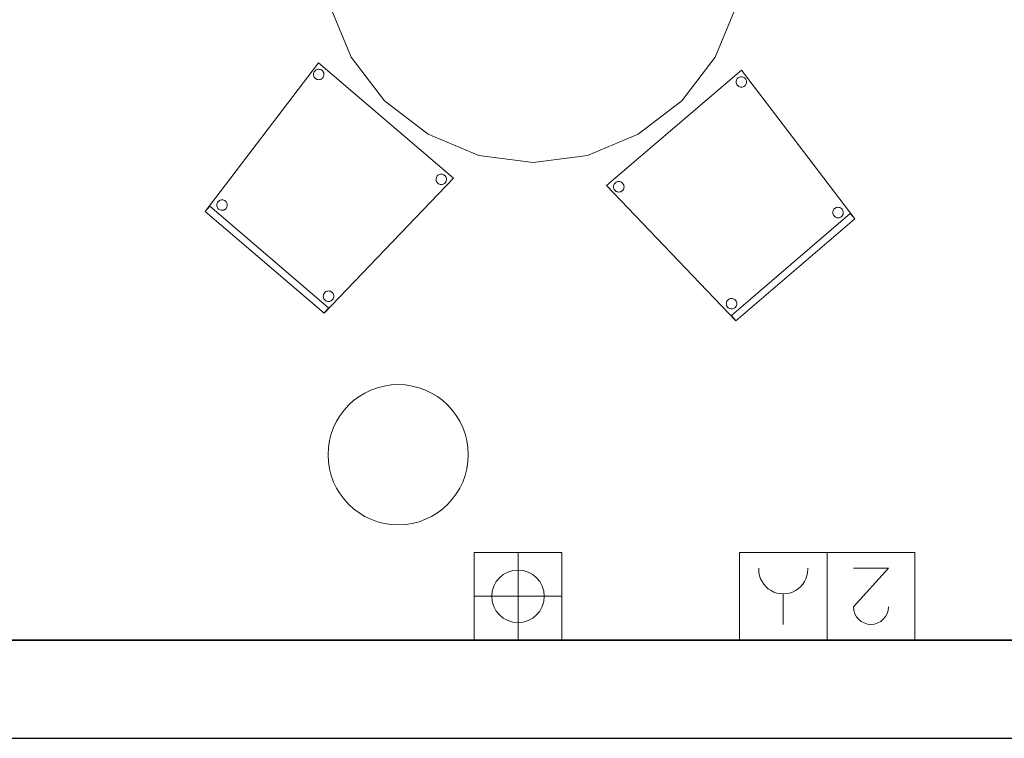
# Model space of a CAD drawing. Header units: metres. Extents: x 397.7 to 427.5, y 12.7 to 28.4.
# Tile 114 of 130: x 415.1 to 417.9, y 12.8 to 14.9. Entities that reach past the tile are written whole.
import ezdxf

# ---------------------------------------------------------------- set-up
doc = ezdxf.new("R2010")
doc.units = ezdxf.units.M
doc.layers.add('01_SUELOS', color=7, linetype='Continuous', lineweight=25, true_color=0x007f00)
for name, color, linetype, lineweight in [('02_MOBILIARIO', 7, 'Continuous', 18), ('A-COLS-____-MCUT', 7, 'Continuous', 18), ('A-COLS-____-OTLN', 7, 'Continuous', 18), ('A-DETL-____-MBND', 7, 'Continuous', 18), ('A-DETL-GENF-OTLN', 7, 'Continuous', 18), ('A-WALL-____-MCUT', 7, 'Continuous', 25), ('A-WALL-____-OTLN', 7, 'Continuous', 25)]:
    doc.layers.add(name, color=color, linetype=linetype, lineweight=lineweight)

# ---------------------------------------------------------------- blocks, each defined once
blk = doc.blocks.new('Family - Mur P2-152758-05_ELEC_P2')
at = {"layer": 'A-WALL-____-MCUT', "color": 253, "true_color": 0xaaaaaa}
for p, q in [((25.4738, 0.28), (0.0555, 0.28)), ((0, 0), (25.4158, 0))]:
    blk.add_line(p, q, dxfattribs=at)
at = {"layer": 'A-WALL-____-OTLN', "color": 253, "true_color": 0xaaaaaa}
for p, q in [((25.4738, 0.28), (0.0555, 0.28)), ((0, 0), (25.4158, 0))]:
    blk.add_line(p, q, dxfattribs=at)
at = {"layer": 'A-WALL-____-OTLN', "color": 253, "lineweight": 18, "true_color": 0xaaaaaa}
blk.add_line((0, 0), (25.4158, 0), dxfattribs=at)
blk = doc.blocks.new('Family - Cadira confident_P2-152776-05_ELEC_P2')
at = {"layer": 'A-DETL-____-MBND', "color": 253, "true_color": 0xaaaaaa}
for p, q in [((0, 0.3852), (0.3849, 0.7145)), ((0.3849, 0.7145), (0, 0.3852)), ((0.3849, 0.7145), (0.7083, 0.2903)), ((0.7083, 0.2903), (0.3849, 0.7145)), ((0.3693, 0.6808), (0.3695, 0.6834)), ((0.3695, 0.6834), (0.3693, 0.6808)), ((0.3696, 0.6782), (0.3693, 0.6808)), ((0.3693, 0.6808), (0.3696, 0.6782)), ((0.3695, 0.6834), (0.3702, 0.6859)), ((0.3702, 0.6859), (0.3695, 0.6834)), ((0.3703, 0.6757), (0.3696, 0.6782)), ((0.3696, 0.6782), (0.3703, 0.6757)), ((0.3702, 0.6859), (0.3713, 0.6883)), ((0.3713, 0.6883), (0.3702, 0.6859)), ((0.3714, 0.6733), (0.3703, 0.6757)), ((0.3703, 0.6757), (0.3714, 0.6733)), ((0.3713, 0.6883), (0.3727, 0.6904)), ((0.3727, 0.6904), (0.3713, 0.6883)), ((0.3727, 0.6904), (0.3746, 0.6923)), ((0.3746, 0.6923), (0.3727, 0.6904)), ((0.3746, 0.6923), (0.3767, 0.6938)), ((0.3767, 0.6938), (0.3746, 0.6923)), ((0.3767, 0.6938), (0.379, 0.6949)), ((0.379, 0.6949), (0.3767, 0.6938)), ((0.379, 0.6949), (0.3815, 0.6956)), ((0.3815, 0.6956), (0.379, 0.6949)), ((0.3815, 0.6956), (0.3841, 0.6959)), ((0.3841, 0.6959), (0.3815, 0.6956)), ((0.3841, 0.6959), (0.3867, 0.6957)), ((0.3867, 0.6957), (0.3841, 0.6959)), ((0.3867, 0.6957), (0.3892, 0.695)), ((0.3892, 0.695), (0.3867, 0.6957)), ((0.3892, 0.695), (0.3916, 0.6939)), ((0.3916, 0.6939), (0.3892, 0.695)), ((0.3916, 0.6939), (0.3938, 0.6925)), ((0.3938, 0.6925), (0.3916, 0.6939)), ((0.3938, 0.6925), (0.3956, 0.6906)), ((0.3956, 0.6906), (0.3938, 0.6925)), ((0.3956, 0.6906), (0.3971, 0.6885)), ((0.3971, 0.6885), (0.3956, 0.6906)), ((0.3971, 0.6885), (0.3983, 0.6862)), ((0.3983, 0.6862), (0.3971, 0.6885)), ((0.3984, 0.6759), (0.3973, 0.6736)), ((0.3973, 0.6736), (0.3984, 0.6759)), ((0.3983, 0.6862), (0.399, 0.6837)), ((0.399, 0.6837), (0.3983, 0.6862)), ((0.399, 0.6785), (0.3984, 0.6759)), ((0.3984, 0.6759), (0.399, 0.6785)), ((0.399, 0.6837), (0.3992, 0.6811)), ((0.3992, 0.6811), (0.399, 0.6837)), ((0.3992, 0.6811), (0.399, 0.6785)), ((0.399, 0.6785), (0.3992, 0.6811)), ((0.3729, 0.6712), (0.3714, 0.6733)), ((0.3714, 0.6733), (0.3729, 0.6712)), ((0.3748, 0.6694), (0.3729, 0.6712)), ((0.3729, 0.6712), (0.3748, 0.6694)), ((0.3769, 0.6679), (0.3748, 0.6694)), ((0.3748, 0.6694), (0.3769, 0.6679)), ((0.3793, 0.6668), (0.3769, 0.6679)), ((0.3769, 0.6679), (0.3793, 0.6668)), ((0.3818, 0.6662), (0.3793, 0.6668)), ((0.3793, 0.6668), (0.3818, 0.6662)), ((0.3844, 0.666), (0.3818, 0.6662)), ((0.3818, 0.6662), (0.3844, 0.666)), ((0.387, 0.6662), (0.3844, 0.666)), ((0.3844, 0.666), (0.387, 0.6662)), ((0.3895, 0.6669), (0.387, 0.6662)), ((0.387, 0.6662), (0.3895, 0.6669)), ((0.3919, 0.6681), (0.3895, 0.6669)), ((0.3895, 0.6669), (0.3919, 0.6681)), ((0.394, 0.6696), (0.3919, 0.6681)), ((0.3919, 0.6681), (0.394, 0.6696)), ((0.3958, 0.6714), (0.394, 0.6696)), ((0.394, 0.6696), (0.3958, 0.6714)), ((0.3973, 0.6736), (0.3958, 0.6714)), ((0.3958, 0.6714), (0.3973, 0.6736)), ((0.025, 0.3932), (0.0271, 0.3948)), ((0.0271, 0.3948), (0.025, 0.3932)), ((0.0271, 0.3948), (0.0295, 0.3959)), ((0.0295, 0.3959), (0.0271, 0.3948)), ((0.0295, 0.3959), (0.032, 0.3966)), ((0.032, 0.3966), (0.0295, 0.3959)), ((0.032, 0.3966), (0.0346, 0.3968)), ((0.0346, 0.3968), (0.032, 0.3966)), ((0.0346, 0.3968), (0.0372, 0.3966)), ((0.0372, 0.3966), (0.0346, 0.3968)), ((0.0372, 0.3966), (0.0397, 0.396)), ((0.0397, 0.396), (0.0372, 0.3966)), ((0.0397, 0.396), (0.0421, 0.3949)), ((0.0421, 0.3949), (0.0397, 0.396)), ((0.0421, 0.3949), (0.0442, 0.3934)), ((0.0442, 0.3934), (0.0421, 0.3949)), ((0.0442, 0.3934), (0.0461, 0.3916)), ((0.0461, 0.3916), (0.0442, 0.3934)), ((0.369, 0), (0, 0.3852)), ((0, 0.3852), (0.369, 0)), ((0.0198, 0.3818), (0.02, 0.3843)), ((0.02, 0.3843), (0.0198, 0.3818)), ((0.02, 0.3792), (0.0198, 0.3818)), ((0.0198, 0.3818), (0.02, 0.3792)), ((0.02, 0.3843), (0.0206, 0.3869)), ((0.0206, 0.3869), (0.02, 0.3843)), ((0.0207, 0.3766), (0.02, 0.3792)), ((0.02, 0.3792), (0.0207, 0.3766)), ((0.0206, 0.3869), (0.0217, 0.3892)), ((0.0217, 0.3892), (0.0206, 0.3869)), ((0.0219, 0.3743), (0.0207, 0.3766)), ((0.0207, 0.3766), (0.0219, 0.3743)), ((0.0217, 0.3892), (0.0232, 0.3914)), ((0.0232, 0.3914), (0.0217, 0.3892)), ((0.0234, 0.3722), (0.0219, 0.3743)), ((0.0219, 0.3743), (0.0234, 0.3722)), ((0.0232, 0.3914), (0.025, 0.3932)), ((0.025, 0.3932), (0.0232, 0.3914)), ((0.0252, 0.3704), (0.0234, 0.3722)), ((0.0234, 0.3722), (0.0252, 0.3704)), ((0.0274, 0.3689), (0.0252, 0.3704)), ((0.0252, 0.3704), (0.0274, 0.3689)), ((0.0297, 0.3678), (0.0274, 0.3689)), ((0.0274, 0.3689), (0.0297, 0.3678)), ((0.0323, 0.3672), (0.0297, 0.3678)), ((0.0297, 0.3678), (0.0323, 0.3672)), ((0.0349, 0.367), (0.0323, 0.3672)), ((0.0323, 0.3672), (0.0349, 0.367)), ((0.0375, 0.3672), (0.0349, 0.367)), ((0.0349, 0.367), (0.0375, 0.3672)), ((0.04, 0.3679), (0.0375, 0.3672)), ((0.0375, 0.3672), (0.04, 0.3679)), ((0.0423, 0.369), (0.04, 0.3679)), ((0.04, 0.3679), (0.0423, 0.369)), ((0.0444, 0.3705), (0.0423, 0.369)), ((0.0423, 0.369), (0.0444, 0.3705)), ((0.0463, 0.3724), (0.0444, 0.3705)), ((0.0444, 0.3705), (0.0463, 0.3724)), ((0.0461, 0.3916), (0.0476, 0.3895)), ((0.0476, 0.3895), (0.0461, 0.3916)), ((0.0477, 0.3745), (0.0463, 0.3724)), ((0.0463, 0.3724), (0.0477, 0.3745)), ((0.0476, 0.3895), (0.0487, 0.3871)), ((0.0487, 0.3871), (0.0476, 0.3895)), ((0.0488, 0.3769), (0.0477, 0.3745)), ((0.0477, 0.3745), (0.0488, 0.3769)), ((0.0487, 0.3871), (0.0494, 0.3846)), ((0.0494, 0.3846), (0.0487, 0.3871)), ((0.0495, 0.3794), (0.0488, 0.3769)), ((0.0488, 0.3769), (0.0495, 0.3794)), ((0.0494, 0.3846), (0.0497, 0.382)), ((0.0497, 0.382), (0.0494, 0.3846)), ((0.0497, 0.382), (0.0495, 0.3794)), ((0.0495, 0.3794), (0.0497, 0.382)), ((0.6453, 0.3084), (0.6455, 0.311)), ((0.6455, 0.311), (0.6453, 0.3084)), ((0.6455, 0.311), (0.6462, 0.3135)), ((0.6462, 0.3135), (0.6455, 0.311)), ((0.6462, 0.3135), (0.6473, 0.3159)), ((0.6473, 0.3159), (0.6462, 0.3135)), ((0.6473, 0.3159), (0.6487, 0.318)), ((0.6487, 0.318), (0.6473, 0.3159)), ((0.6487, 0.318), (0.6506, 0.3199)), ((0.6506, 0.3199), (0.6487, 0.318)), ((0.6506, 0.3199), (0.6527, 0.3214)), ((0.6527, 0.3214), (0.6506, 0.3199)), ((0.6527, 0.3214), (0.655, 0.3225)), ((0.655, 0.3225), (0.6527, 0.3214)), ((0.655, 0.3225), (0.6575, 0.3232)), ((0.6575, 0.3232), (0.655, 0.3225)), ((0.6575, 0.3232), (0.6601, 0.3234)), ((0.6601, 0.3234), (0.6575, 0.3232)), ((0.6601, 0.3234), (0.6627, 0.3232)), ((0.6627, 0.3232), (0.6601, 0.3234)), ((0.6627, 0.3232), (0.6652, 0.3226)), ((0.6652, 0.3226), (0.6627, 0.3232)), ((0.6652, 0.3226), (0.6676, 0.3215)), ((0.6676, 0.3215), (0.6652, 0.3226)), ((0.6676, 0.3215), (0.6698, 0.32)), ((0.6698, 0.32), (0.6676, 0.3215)), ((0.6698, 0.32), (0.6716, 0.3182)), ((0.6716, 0.3182), (0.6698, 0.32)), ((0.6716, 0.3182), (0.6731, 0.3161)), ((0.6731, 0.3161), (0.6716, 0.3182)), ((0.6731, 0.3161), (0.6743, 0.3138)), ((0.6743, 0.3138), (0.6731, 0.3161)), ((0.6743, 0.3138), (0.675, 0.3112)), ((0.675, 0.3112), (0.6743, 0.3138)), ((0.675, 0.3112), (0.6752, 0.3087)), ((0.6752, 0.3087), (0.675, 0.3112)), ((0.356, 0.0152), (0.6953, 0.3055)), ((0.6953, 0.3055), (0.356, 0.0152)), ((0.7083, 0.2903), (0.369, 0)), ((0.369, 0), (0.7083, 0.2903)), ((0.7083, 0.2903), (0.369, 0)), ((0.369, 0), (0.7083, 0.2903)), ((0.6456, 0.3058), (0.6453, 0.3084)), ((0.6453, 0.3084), (0.6456, 0.3058)), ((0.6463, 0.3033), (0.6456, 0.3058)), ((0.6456, 0.3058), (0.6463, 0.3033)), ((0.6474, 0.3009), (0.6463, 0.3033)), ((0.6463, 0.3033), (0.6474, 0.3009)), ((0.6489, 0.2988), (0.6474, 0.3009)), ((0.6474, 0.3009), (0.6489, 0.2988)), ((0.6508, 0.297), (0.6489, 0.2988)), ((0.6489, 0.2988), (0.6508, 0.297)), ((0.6529, 0.2955), (0.6508, 0.297)), ((0.6508, 0.297), (0.6529, 0.2955)), ((0.6553, 0.2944), (0.6529, 0.2955)), ((0.6529, 0.2955), (0.6553, 0.2944)), ((0.6578, 0.2938), (0.6553, 0.2944)), ((0.6553, 0.2944), (0.6578, 0.2938)), ((0.6604, 0.2936), (0.6578, 0.2938)), ((0.6578, 0.2938), (0.6604, 0.2936)), ((0.663, 0.2938), (0.6604, 0.2936)), ((0.6604, 0.2936), (0.663, 0.2938)), ((0.6655, 0.2945), (0.663, 0.2938)), ((0.663, 0.2938), (0.6655, 0.2945)), ((0.6679, 0.2956), (0.6655, 0.2945)), ((0.6655, 0.2945), (0.6679, 0.2956)), ((0.67, 0.2972), (0.6679, 0.2956)), ((0.6679, 0.2956), (0.67, 0.2972)), ((0.6718, 0.299), (0.67, 0.2972)), ((0.67, 0.2972), (0.6718, 0.299)), ((0.6733, 0.3012), (0.6718, 0.299)), ((0.6718, 0.299), (0.6733, 0.3012)), ((0.6744, 0.3035), (0.6733, 0.3012)), ((0.6733, 0.3012), (0.6744, 0.3035)), ((0.675, 0.3061), (0.6744, 0.3035)), ((0.6744, 0.3035), (0.675, 0.3061)), ((0.6752, 0.3087), (0.675, 0.3061)), ((0.675, 0.3061), (0.6752, 0.3087)), ((0.6953, 0.3055), (0.7083, 0.2903)), ((0.7083, 0.2903), (0.6953, 0.3055)), ((0.3433, 0.0558), (0.3448, 0.058)), ((0.3448, 0.058), (0.3433, 0.0558)), ((0.3448, 0.058), (0.3466, 0.0598)), ((0.3466, 0.0598), (0.3448, 0.058)), ((0.3466, 0.0598), (0.3487, 0.0614)), ((0.3487, 0.0614), (0.3466, 0.0598)), ((0.3487, 0.0614), (0.3511, 0.0625)), ((0.3511, 0.0625), (0.3487, 0.0614)), ((0.3511, 0.0625), (0.3536, 0.0632)), ((0.3536, 0.0632), (0.3511, 0.0625)), ((0.3536, 0.0632), (0.3562, 0.0634)), ((0.3562, 0.0634), (0.3536, 0.0632)), ((0.3562, 0.0634), (0.3588, 0.0632)), ((0.3588, 0.0632), (0.3562, 0.0634)), ((0.3588, 0.0632), (0.3613, 0.0626)), ((0.3613, 0.0626), (0.3588, 0.0632)), ((0.3613, 0.0626), (0.3637, 0.0615)), ((0.3637, 0.0615), (0.3613, 0.0626)), ((0.3637, 0.0615), (0.3658, 0.06)), ((0.3658, 0.06), (0.3637, 0.0615)), ((0.3658, 0.06), (0.3677, 0.0582)), ((0.3677, 0.0582), (0.3658, 0.06)), ((0.3677, 0.0582), (0.3692, 0.0561)), ((0.3692, 0.0561), (0.3677, 0.0582)), ((0.3414, 0.0483), (0.3416, 0.0509)), ((0.3416, 0.0509), (0.3414, 0.0483)), ((0.3416, 0.0458), (0.3414, 0.0483)), ((0.3414, 0.0483), (0.3416, 0.0458)), ((0.3416, 0.0509), (0.3422, 0.0535)), ((0.3422, 0.0535), (0.3416, 0.0509)), ((0.3423, 0.0432), (0.3416, 0.0458)), ((0.3416, 0.0458), (0.3423, 0.0432)), ((0.3422, 0.0535), (0.3433, 0.0558)), ((0.3433, 0.0558), (0.3422, 0.0535)), ((0.3435, 0.0409), (0.3423, 0.0432)), ((0.3423, 0.0432), (0.3435, 0.0409)), ((0.345, 0.0388), (0.3435, 0.0409)), ((0.3435, 0.0409), (0.345, 0.0388)), ((0.3468, 0.037), (0.345, 0.0388)), ((0.345, 0.0388), (0.3468, 0.037)), ((0.349, 0.0355), (0.3468, 0.037)), ((0.3468, 0.037), (0.349, 0.0355)), ((0.3513, 0.0344), (0.349, 0.0355)), ((0.349, 0.0355), (0.3513, 0.0344)), ((0.3539, 0.0338), (0.3513, 0.0344)), ((0.3513, 0.0344), (0.3539, 0.0338)), ((0.3565, 0.0335), (0.3539, 0.0338)), ((0.3539, 0.0338), (0.3565, 0.0335)), ((0.3591, 0.0338), (0.3565, 0.0335)), ((0.3565, 0.0335), (0.3591, 0.0338)), ((0.3616, 0.0345), (0.3591, 0.0338)), ((0.3591, 0.0338), (0.3616, 0.0345)), ((0.3639, 0.0356), (0.3616, 0.0345)), ((0.3616, 0.0345), (0.3639, 0.0356)), ((0.366, 0.0371), (0.3639, 0.0356)), ((0.3639, 0.0356), (0.366, 0.0371)), ((0.3679, 0.039), (0.366, 0.0371)), ((0.366, 0.0371), (0.3679, 0.039)), ((0.3693, 0.0411), (0.3679, 0.039)), ((0.3679, 0.039), (0.3693, 0.0411)), ((0.3692, 0.0561), (0.3703, 0.0537)), ((0.3703, 0.0537), (0.3692, 0.0561)), ((0.3704, 0.0435), (0.3693, 0.0411)), ((0.3693, 0.0411), (0.3704, 0.0435)), ((0.3703, 0.0537), (0.371, 0.0512)), ((0.371, 0.0512), (0.3703, 0.0537)), ((0.3711, 0.046), (0.3704, 0.0435)), ((0.3704, 0.0435), (0.3711, 0.046)), ((0.371, 0.0512), (0.3713, 0.0486)), ((0.3713, 0.0486), (0.371, 0.0512)), ((0.3713, 0.0486), (0.3711, 0.046)), ((0.3711, 0.046), (0.3713, 0.0486)), ((0.369, 0), (0.356, 0.0152)), ((0.356, 0.0152), (0.369, 0))]:
    blk.add_line(p, q, dxfattribs=at)
blk = doc.blocks.new('Family - LONDR55-XX_ZZ-ARQ-CAA-M3D-Londres55-152793-05_ELEC_P2')
at = {"layer": '01_SUELOS', "color": 9, "true_color": 0xaad4aa}
for p, q in [((0, 0), (25.4191, 0)), ((25.4191, 0), (0, 0))]:
    blk.add_line(p, q, dxfattribs=at)
blk = doc.blocks.new('Family - Cadira confident_P2-153079-05_ELEC_P2')
at = {"layer": 'A-DETL-____-MBND', "color": 253, "true_color": 0xaaaaaa}
for p, q in [((0, 0.2903), (0.3234, 0.7145)), ((0.3234, 0.7145), (0, 0.2903)), ((0.3234, 0.7145), (0.7083, 0.3852)), ((0.7083, 0.3852), (0.3234, 0.7145)), ((0.3091, 0.6811), (0.3094, 0.6837)), ((0.3094, 0.6837), (0.3091, 0.6811)), ((0.3093, 0.6785), (0.3091, 0.6811)), ((0.3091, 0.6811), (0.3093, 0.6785)), ((0.31, 0.6759), (0.3093, 0.6785)), ((0.3093, 0.6785), (0.31, 0.6759)), ((0.3094, 0.6837), (0.3101, 0.6862)), ((0.3101, 0.6862), (0.3094, 0.6837)), ((0.311, 0.6736), (0.31, 0.6759)), ((0.31, 0.6759), (0.311, 0.6736)), ((0.3101, 0.6862), (0.3112, 0.6885)), ((0.3112, 0.6885), (0.3101, 0.6862)), ((0.3112, 0.6885), (0.3127, 0.6906)), ((0.3127, 0.6906), (0.3112, 0.6885)), ((0.3127, 0.6906), (0.3146, 0.6925)), ((0.3146, 0.6925), (0.3127, 0.6906)), ((0.3146, 0.6925), (0.3167, 0.6939)), ((0.3167, 0.6939), (0.3146, 0.6925)), ((0.3167, 0.6939), (0.3191, 0.695)), ((0.3191, 0.695), (0.3167, 0.6939)), ((0.3191, 0.695), (0.3216, 0.6957)), ((0.3216, 0.6957), (0.3191, 0.695)), ((0.3216, 0.6957), (0.3242, 0.6959)), ((0.3242, 0.6959), (0.3216, 0.6957)), ((0.3242, 0.6959), (0.3268, 0.6956)), ((0.3268, 0.6956), (0.3242, 0.6959)), ((0.3268, 0.6956), (0.3293, 0.6949)), ((0.3293, 0.6949), (0.3268, 0.6956)), ((0.3293, 0.6949), (0.3316, 0.6938)), ((0.3316, 0.6938), (0.3293, 0.6949)), ((0.3316, 0.6938), (0.3338, 0.6923)), ((0.3338, 0.6923), (0.3316, 0.6938)), ((0.3338, 0.6923), (0.3356, 0.6904)), ((0.3356, 0.6904), (0.3338, 0.6923)), ((0.3356, 0.6904), (0.3371, 0.6883)), ((0.3371, 0.6883), (0.3356, 0.6904)), ((0.338, 0.6757), (0.3369, 0.6733)), ((0.3369, 0.6733), (0.338, 0.6757)), ((0.3371, 0.6883), (0.3381, 0.6859)), ((0.3381, 0.6859), (0.3371, 0.6883)), ((0.3387, 0.6782), (0.338, 0.6757)), ((0.338, 0.6757), (0.3387, 0.6782)), ((0.3381, 0.6859), (0.3388, 0.6834)), ((0.3388, 0.6834), (0.3381, 0.6859)), ((0.339, 0.6808), (0.3387, 0.6782)), ((0.3387, 0.6782), (0.339, 0.6808)), ((0.3388, 0.6834), (0.339, 0.6808)), ((0.339, 0.6808), (0.3388, 0.6834)), ((0.3125, 0.6714), (0.311, 0.6736)), ((0.311, 0.6736), (0.3125, 0.6714)), ((0.3143, 0.6696), (0.3125, 0.6714)), ((0.3125, 0.6714), (0.3143, 0.6696)), ((0.3165, 0.6681), (0.3143, 0.6696)), ((0.3143, 0.6696), (0.3165, 0.6681)), ((0.3188, 0.6669), (0.3165, 0.6681)), ((0.3165, 0.6681), (0.3188, 0.6669)), ((0.3213, 0.6662), (0.3188, 0.6669)), ((0.3188, 0.6669), (0.3213, 0.6662)), ((0.3239, 0.666), (0.3213, 0.6662)), ((0.3213, 0.6662), (0.3239, 0.666)), ((0.3265, 0.6662), (0.3239, 0.666)), ((0.3239, 0.666), (0.3265, 0.6662)), ((0.329, 0.6668), (0.3265, 0.6662)), ((0.3265, 0.6662), (0.329, 0.6668)), ((0.3314, 0.6679), (0.329, 0.6668)), ((0.329, 0.6668), (0.3314, 0.6679)), ((0.3335, 0.6694), (0.3314, 0.6679)), ((0.3314, 0.6679), (0.3335, 0.6694)), ((0.3354, 0.6712), (0.3335, 0.6694)), ((0.3335, 0.6694), (0.3354, 0.6712)), ((0.3369, 0.6733), (0.3354, 0.6712)), ((0.3354, 0.6712), (0.3369, 0.6733)), ((0.6622, 0.3916), (0.6641, 0.3934)), ((0.6641, 0.3934), (0.6622, 0.3916)), ((0.6641, 0.3934), (0.6663, 0.3949)), ((0.6663, 0.3949), (0.6641, 0.3934)), ((0.6663, 0.3949), (0.6686, 0.396)), ((0.6686, 0.396), (0.6663, 0.3949)), ((0.6686, 0.396), (0.6711, 0.3966)), ((0.6711, 0.3966), (0.6686, 0.396)), ((0.6711, 0.3966), (0.6737, 0.3968)), ((0.6737, 0.3968), (0.6711, 0.3966)), ((0.6737, 0.3968), (0.6763, 0.3966)), ((0.6763, 0.3966), (0.6737, 0.3968)), ((0.6763, 0.3966), (0.6788, 0.3959)), ((0.6788, 0.3959), (0.6763, 0.3966)), ((0.6788, 0.3959), (0.6812, 0.3948)), ((0.6812, 0.3948), (0.6788, 0.3959)), ((0.6812, 0.3948), (0.6833, 0.3932)), ((0.6833, 0.3932), (0.6812, 0.3948)), ((0.7083, 0.3852), (0.3393, 0)), ((0.3393, 0), (0.7083, 0.3852)), ((0.6587, 0.382), (0.6589, 0.3846)), ((0.6589, 0.3846), (0.6587, 0.382)), ((0.6589, 0.3794), (0.6587, 0.382)), ((0.6587, 0.382), (0.6589, 0.3794)), ((0.6589, 0.3846), (0.6596, 0.3871)), ((0.6596, 0.3871), (0.6589, 0.3846)), ((0.6595, 0.3769), (0.6589, 0.3794)), ((0.6589, 0.3794), (0.6595, 0.3769)), ((0.6606, 0.3745), (0.6595, 0.3769)), ((0.6595, 0.3769), (0.6606, 0.3745)), ((0.6596, 0.3871), (0.6607, 0.3895)), ((0.6607, 0.3895), (0.6596, 0.3871)), ((0.6621, 0.3724), (0.6606, 0.3745)), ((0.6606, 0.3745), (0.6621, 0.3724)), ((0.6607, 0.3895), (0.6622, 0.3916)), ((0.6622, 0.3916), (0.6607, 0.3895)), ((0.6639, 0.3705), (0.6621, 0.3724)), ((0.6621, 0.3724), (0.6639, 0.3705)), ((0.666, 0.369), (0.6639, 0.3705)), ((0.6639, 0.3705), (0.666, 0.369)), ((0.6684, 0.3679), (0.666, 0.369)), ((0.666, 0.369), (0.6684, 0.3679)), ((0.6709, 0.3672), (0.6684, 0.3679)), ((0.6684, 0.3679), (0.6709, 0.3672)), ((0.6735, 0.367), (0.6709, 0.3672)), ((0.6709, 0.3672), (0.6735, 0.367)), ((0.6761, 0.3672), (0.6735, 0.367)), ((0.6735, 0.367), (0.6761, 0.3672)), ((0.6786, 0.3678), (0.6761, 0.3672)), ((0.6761, 0.3672), (0.6786, 0.3678)), ((0.6809, 0.3689), (0.6786, 0.3678)), ((0.6786, 0.3678), (0.6809, 0.3689)), ((0.6831, 0.3704), (0.6809, 0.3689)), ((0.6809, 0.3689), (0.6831, 0.3704)), ((0.685, 0.3722), (0.6831, 0.3704)), ((0.6831, 0.3704), (0.685, 0.3722)), ((0.6833, 0.3932), (0.6851, 0.3914)), ((0.6851, 0.3914), (0.6833, 0.3932)), ((0.6865, 0.3743), (0.685, 0.3722)), ((0.685, 0.3722), (0.6865, 0.3743)), ((0.6851, 0.3914), (0.6866, 0.3892)), ((0.6866, 0.3892), (0.6851, 0.3914)), ((0.6876, 0.3766), (0.6865, 0.3743)), ((0.6865, 0.3743), (0.6876, 0.3766)), ((0.6866, 0.3892), (0.6877, 0.3869)), ((0.6877, 0.3869), (0.6866, 0.3892)), ((0.6883, 0.3792), (0.6876, 0.3766)), ((0.6876, 0.3766), (0.6883, 0.3792)), ((0.6877, 0.3869), (0.6883, 0.3843)), ((0.6883, 0.3843), (0.6877, 0.3869)), ((0.6883, 0.3843), (0.6885, 0.3818)), ((0.6885, 0.3818), (0.6883, 0.3843)), ((0.6885, 0.3818), (0.6883, 0.3792)), ((0.6883, 0.3792), (0.6885, 0.3818)), ((0.0331, 0.3087), (0.0334, 0.3112)), ((0.0334, 0.3112), (0.0331, 0.3087)), ((0.0334, 0.3112), (0.0341, 0.3138)), ((0.0341, 0.3138), (0.0334, 0.3112)), ((0.0341, 0.3138), (0.0352, 0.3161)), ((0.0352, 0.3161), (0.0341, 0.3138)), ((0.0352, 0.3161), (0.0367, 0.3182)), ((0.0367, 0.3182), (0.0352, 0.3161)), ((0.0367, 0.3182), (0.0386, 0.32)), ((0.0386, 0.32), (0.0367, 0.3182)), ((0.0386, 0.32), (0.0407, 0.3215)), ((0.0407, 0.3215), (0.0386, 0.32)), ((0.0407, 0.3215), (0.0431, 0.3226)), ((0.0431, 0.3226), (0.0407, 0.3215)), ((0.0431, 0.3226), (0.0456, 0.3232)), ((0.0456, 0.3232), (0.0431, 0.3226)), ((0.0456, 0.3232), (0.0482, 0.3234)), ((0.0482, 0.3234), (0.0456, 0.3232)), ((0.0482, 0.3234), (0.0508, 0.3232)), ((0.0508, 0.3232), (0.0482, 0.3234)), ((0.0508, 0.3232), (0.0533, 0.3225)), ((0.0533, 0.3225), (0.0508, 0.3232)), ((0.0533, 0.3225), (0.0556, 0.3214)), ((0.0556, 0.3214), (0.0533, 0.3225)), ((0.0556, 0.3214), (0.0578, 0.3199)), ((0.0578, 0.3199), (0.0556, 0.3214)), ((0.0578, 0.3199), (0.0596, 0.318)), ((0.0596, 0.318), (0.0578, 0.3199)), ((0.0596, 0.318), (0.0611, 0.3159)), ((0.0611, 0.3159), (0.0596, 0.318)), ((0.0611, 0.3159), (0.0621, 0.3135)), ((0.0621, 0.3135), (0.0611, 0.3159)), ((0.0621, 0.3135), (0.0628, 0.311)), ((0.0628, 0.311), (0.0621, 0.3135)), ((0.0628, 0.311), (0.063, 0.3084)), ((0.063, 0.3084), (0.0628, 0.311)), ((0, 0.2903), (0.013, 0.3055)), ((0.013, 0.3055), (0, 0.2903)), ((0.3393, 0), (0, 0.2903)), ((0, 0.2903), (0.3393, 0)), ((0.3393, 0), (0, 0.2903)), ((0, 0.2903), (0.3393, 0)), ((0.013, 0.3055), (0.3523, 0.0152)), ((0.3523, 0.0152), (0.013, 0.3055)), ((0.0333, 0.3061), (0.0331, 0.3087)), ((0.0331, 0.3087), (0.0333, 0.3061)), ((0.034, 0.3035), (0.0333, 0.3061)), ((0.0333, 0.3061), (0.034, 0.3035)), ((0.035, 0.3012), (0.034, 0.3035)), ((0.034, 0.3035), (0.035, 0.3012)), ((0.0365, 0.299), (0.035, 0.3012)), ((0.035, 0.3012), (0.0365, 0.299)), ((0.0383, 0.2972), (0.0365, 0.299)), ((0.0365, 0.299), (0.0383, 0.2972)), ((0.0405, 0.2956), (0.0383, 0.2972)), ((0.0383, 0.2972), (0.0405, 0.2956)), ((0.0428, 0.2945), (0.0405, 0.2956)), ((0.0405, 0.2956), (0.0428, 0.2945)), ((0.0453, 0.2938), (0.0428, 0.2945)), ((0.0428, 0.2945), (0.0453, 0.2938)), ((0.0479, 0.2936), (0.0453, 0.2938)), ((0.0453, 0.2938), (0.0479, 0.2936)), ((0.0505, 0.2938), (0.0479, 0.2936)), ((0.0479, 0.2936), (0.0505, 0.2938)), ((0.053, 0.2944), (0.0505, 0.2938)), ((0.0505, 0.2938), (0.053, 0.2944)), ((0.0554, 0.2955), (0.053, 0.2944)), ((0.053, 0.2944), (0.0554, 0.2955)), ((0.0575, 0.297), (0.0554, 0.2955)), ((0.0554, 0.2955), (0.0575, 0.297)), ((0.0594, 0.2988), (0.0575, 0.297)), ((0.0575, 0.297), (0.0594, 0.2988)), ((0.0609, 0.3009), (0.0594, 0.2988)), ((0.0594, 0.2988), (0.0609, 0.3009)), ((0.062, 0.3033), (0.0609, 0.3009)), ((0.0609, 0.3009), (0.062, 0.3033)), ((0.0627, 0.3058), (0.062, 0.3033)), ((0.062, 0.3033), (0.0627, 0.3058)), ((0.063, 0.3084), (0.0627, 0.3058)), ((0.0627, 0.3058), (0.063, 0.3084)), ((0.3391, 0.0561), (0.3407, 0.0582)), ((0.3407, 0.0582), (0.3391, 0.0561)), ((0.3407, 0.0582), (0.3425, 0.06)), ((0.3425, 0.06), (0.3407, 0.0582)), ((0.3425, 0.06), (0.3447, 0.0615)), ((0.3447, 0.0615), (0.3425, 0.06)), ((0.3447, 0.0615), (0.347, 0.0626)), ((0.347, 0.0626), (0.3447, 0.0615)), ((0.347, 0.0626), (0.3495, 0.0632)), ((0.3495, 0.0632), (0.347, 0.0626)), ((0.3495, 0.0632), (0.3521, 0.0634)), ((0.3521, 0.0634), (0.3495, 0.0632)), ((0.3521, 0.0634), (0.3547, 0.0632)), ((0.3547, 0.0632), (0.3521, 0.0634)), ((0.3547, 0.0632), (0.3572, 0.0625)), ((0.3572, 0.0625), (0.3547, 0.0632)), ((0.3572, 0.0625), (0.3596, 0.0614)), ((0.3596, 0.0614), (0.3572, 0.0625)), ((0.3596, 0.0614), (0.3617, 0.0598)), ((0.3617, 0.0598), (0.3596, 0.0614)), ((0.3617, 0.0598), (0.3635, 0.058)), ((0.3635, 0.058), (0.3617, 0.0598)), ((0.3635, 0.058), (0.365, 0.0558)), ((0.365, 0.0558), (0.3635, 0.058)), ((0.3371, 0.0486), (0.3373, 0.0512)), ((0.3373, 0.0512), (0.3371, 0.0486)), ((0.3373, 0.046), (0.3371, 0.0486)), ((0.3371, 0.0486), (0.3373, 0.046)), ((0.3373, 0.0512), (0.338, 0.0537)), ((0.338, 0.0537), (0.3373, 0.0512)), ((0.3379, 0.0435), (0.3373, 0.046)), ((0.3373, 0.046), (0.3379, 0.0435)), ((0.339, 0.0411), (0.3379, 0.0435)), ((0.3379, 0.0435), (0.339, 0.0411)), ((0.338, 0.0537), (0.3391, 0.0561)), ((0.3391, 0.0561), (0.338, 0.0537)), ((0.3405, 0.039), (0.339, 0.0411)), ((0.339, 0.0411), (0.3405, 0.039)), ((0.3423, 0.0371), (0.3405, 0.039)), ((0.3405, 0.039), (0.3423, 0.0371)), ((0.3444, 0.0356), (0.3423, 0.0371)), ((0.3423, 0.0371), (0.3444, 0.0356)), ((0.3468, 0.0345), (0.3444, 0.0356)), ((0.3444, 0.0356), (0.3468, 0.0345)), ((0.3493, 0.0338), (0.3468, 0.0345)), ((0.3468, 0.0345), (0.3493, 0.0338)), ((0.3519, 0.0335), (0.3493, 0.0338)), ((0.3493, 0.0338), (0.3519, 0.0335)), ((0.3545, 0.0338), (0.3519, 0.0335)), ((0.3519, 0.0335), (0.3545, 0.0338)), ((0.357, 0.0344), (0.3545, 0.0338)), ((0.3545, 0.0338), (0.357, 0.0344)), ((0.3593, 0.0355), (0.357, 0.0344)), ((0.357, 0.0344), (0.3593, 0.0355)), ((0.3615, 0.037), (0.3593, 0.0355)), ((0.3593, 0.0355), (0.3615, 0.037)), ((0.3634, 0.0388), (0.3615, 0.037)), ((0.3615, 0.037), (0.3634, 0.0388)), ((0.3649, 0.0409), (0.3634, 0.0388)), ((0.3634, 0.0388), (0.3649, 0.0409)), ((0.366, 0.0432), (0.3649, 0.0409)), ((0.3649, 0.0409), (0.366, 0.0432)), ((0.365, 0.0558), (0.3661, 0.0535)), ((0.3661, 0.0535), (0.365, 0.0558)), ((0.3667, 0.0458), (0.366, 0.0432)), ((0.366, 0.0432), (0.3667, 0.0458)), ((0.3661, 0.0535), (0.3667, 0.0509)), ((0.3667, 0.0509), (0.3661, 0.0535)), ((0.3667, 0.0509), (0.3669, 0.0483)), ((0.3669, 0.0483), (0.3667, 0.0509)), ((0.3669, 0.0483), (0.3667, 0.0458)), ((0.3667, 0.0458), (0.3669, 0.0483)), ((0.3523, 0.0152), (0.3393, 0)), ((0.3393, 0), (0.3523, 0.0152))]:
    blk.add_line(p, q, dxfattribs=at)
blk = doc.blocks.new('Family - Pilar P2-153158-05_ELEC_P2')
at = {"layer": 'A-COLS-____-MCUT', "color": 253, "true_color": 0xaaaaaa}
for start, end in [(360, 180), (180, 360)]:
    blk.add_arc((0.2, 0.2), 0.2, start, end, dxfattribs=at)
at = {"layer": 'A-COLS-____-OTLN', "color": 253, "true_color": 0xaaaaaa}
for start, end in [(360, 180), (180, 360)]:
    blk.add_arc((0.2, 0.2), 0.2, start, end, dxfattribs=at)
blk = doc.blocks.new('Family - Taula 240X120_P3-153350-05_ELEC_P2')
at = {"layer": 'A-DETL-____-MBND', "color": 253, "true_color": 0xaaaaaa}
for p, q in [((0.4447, 2.3795), (0.5999, 2.3999)), ((0.5999, 2.3999), (0.4447, 2.3795)), ((0.5999, 2.3999), (0.7552, 2.3795)), ((0.7552, 2.3795), (0.5999, 2.3999)), ((0.3, 2.3195), (0.4447, 2.3795)), ((0.4447, 2.3795), (0.3, 2.3195)), ((0.7552, 2.3795), (0.8999, 2.3195)), ((0.8999, 2.3195), (0.7552, 2.3795)), ((0.1757, 2.2242), (0.3, 2.3195)), ((0.3, 2.3195), (0.1757, 2.2242)), ((0.8999, 2.3195), (1.0242, 2.2242)), ((1.0242, 2.2242), (0.8999, 2.3195)), ((0.0804, 2.0999), (0.1757, 2.2242)), ((0.1757, 2.2242), (0.0804, 2.0999)), ((1.0242, 2.2242), (1.1195, 2.0999)), ((1.1195, 2.0999), (1.0242, 2.2242)), ((0.0204, 1.9552), (0.0804, 2.0999)), ((0.0804, 2.0999), (0.0204, 1.9552)), ((1.1195, 2.0999), (1.1795, 1.9552)), ((1.1795, 1.9552), (1.1195, 2.0999)), ((0, 1.7999), (0.0204, 1.9552)), ((0.0204, 1.9552), (0, 1.7999)), ((1.1795, 1.9552), (1.1999, 1.7999)), ((1.1999, 1.7999), (1.1795, 1.9552)), ((0.0521, 1.7899), (0.0521, 1.8399)), ((0.0521, 1.8399), (0.1021, 1.8399)), ((0.1021, 1.8399), (0.0521, 1.8399)), ((0.0521, 1.8399), (0.0521, 1.7899)), ((0.1021, 1.8399), (0.1021, 1.7899)), ((0.1021, 1.7899), (0.1021, 1.8399)), ((1.0999, 1.7899), (1.0999, 1.8399)), ((1.0999, 1.8399), (1.1499, 1.8399)), ((1.1499, 1.8399), (1.0999, 1.8399)), ((1.0999, 1.8399), (1.0999, 1.7899)), ((1.1499, 1.8399), (1.1499, 1.7899)), ((1.1499, 1.7899), (1.1499, 1.8399)), ((0, 0.5999), (0, 1.7999)), ((0, 1.7999), (0, 0.5999)), ((1.1999, 1.7999), (1.1999, 0.5999)), ((1.1999, 0.5999), (1.1999, 1.7999)), ((0.1021, 1.7899), (0.0521, 1.7899)), ((0.0521, 1.7899), (0.1021, 1.7899)), ((1.1499, 1.7899), (1.0999, 1.7899)), ((1.0999, 1.7899), (1.1499, 1.7899)), ((0.0204, 0.4447), (0, 0.5999)), ((0, 0.5999), (0.0204, 0.4447)), ((0.0521, 0.5499), (0.0521, 0.5999)), ((0.0521, 0.5999), (0.1021, 0.5999)), ((0.1021, 0.5999), (0.0521, 0.5999)), ((0.0521, 0.5999), (0.0521, 0.5499)), ((0.1021, 0.5999), (0.1021, 0.5499)), ((0.1021, 0.5499), (0.1021, 0.5999)), ((1.0999, 0.5499), (1.0999, 0.5999)), ((1.0999, 0.5999), (1.1499, 0.5999)), ((1.1499, 0.5999), (1.0999, 0.5999)), ((1.0999, 0.5999), (1.0999, 0.5499)), ((1.1499, 0.5999), (1.1499, 0.5499)), ((1.1499, 0.5499), (1.1499, 0.5999)), ((1.1999, 0.5999), (1.1795, 0.4447)), ((1.1795, 0.4447), (1.1999, 0.5999)), ((0.1021, 0.5499), (0.0521, 0.5499)), ((0.0521, 0.5499), (0.1021, 0.5499)), ((1.1499, 0.5499), (1.0999, 0.5499)), ((1.0999, 0.5499), (1.1499, 0.5499)), ((0.0804, 0.3), (0.0204, 0.4447)), ((0.0204, 0.4447), (0.0804, 0.3)), ((1.1795, 0.4447), (1.1195, 0.3)), ((1.1195, 0.3), (1.1795, 0.4447)), ((0.1757, 0.1757), (0.0804, 0.3)), ((0.0804, 0.3), (0.1757, 0.1757)), ((1.1195, 0.3), (1.0242, 0.1757)), ((1.0242, 0.1757), (1.1195, 0.3)), ((0.3, 0.0804), (0.1757, 0.1757)), ((0.1757, 0.1757), (0.3, 0.0804)), ((1.0242, 0.1757), (0.8999, 0.0804)), ((0.8999, 0.0804), (1.0242, 0.1757)), ((0.4447, 0.0204), (0.3, 0.0804)), ((0.3, 0.0804), (0.4447, 0.0204)), ((0.8999, 0.0804), (0.7552, 0.0204)), ((0.7552, 0.0204), (0.8999, 0.0804)), ((0.5999, 0), (0.4447, 0.0204)), ((0.4447, 0.0204), (0.5999, 0)), ((0.7552, 0.0204), (0.5999, 0)), ((0.5999, 0), (0.7552, 0.0204))]:
    blk.add_line(p, q, dxfattribs=at)
blk = doc.blocks.new('LONDR55-XX_ZZ-ARQ-CAA-M3D-Londres55_ifc-1-05_ELEC_P2')
at = {"layer": '01_SUELOS', "color": 253, "lineweight": 18, "true_color": 0xaaaaaa}
blk.add_blockref('Family - LONDR55-XX_ZZ-ARQ-CAA-M3D-Londres55-152793-05_ELEC_P2', (398.2971, 13.1206), dxfattribs=at)
at = {"layer": '02_MOBILIARIO', "color": 253, "lineweight": 18, "true_color": 0xaaaaaa}
for name, p in [('Family - Taula 240X120_P3-153350-05_ELEC_P2', (415.9221, 14.483)), ('Family - Cadira confident_P2-153079-05_ELEC_P2', (415.5863, 14.0531)), ('Family - Cadira confident_P2-152776-05_ELEC_P2', (416.7318, 14.0318))]:
    blk.add_blockref(name, p, dxfattribs=at)
at = {"layer": 'A-COLS-____-OTLN', "color": 253, "lineweight": 18, "true_color": 0xaaaaaa}
blk.add_blockref('Family - Pilar P2-153158-05_ELEC_P2', (415.937, 13.4495), dxfattribs=at)
at = {"layer": 'A-WALL-____-OTLN', "color": 253, "lineweight": 18, "true_color": 0xaaaaaa}
blk.add_blockref('Family - Mur P2-152758-05_ELEC_P2', (398.2417, 12.8406), dxfattribs=at)
blk = doc.blocks.new('ZYR_05_02_02 Presa Doble - 01 Toma Doble-887716-05_ELEC_P2')
at = {"layer": 'A-DETL-GENF-OTLN', "color": 180, "true_color": 0x3c0aff}
for p, q in [((-0.7436, 0), (-0.2436, 0)), ((-0.7436, -0.25), (-0.7436, 0)), ((-0.4936, 0), (-0.4936, -0.25)), ((-0.2436, 0), (-0.2436, -0.25)), ((-0.3686, -0.045), (-0.3686, -0.132)), ((-0.5686, -0.0948), (-0.6686, -0.205)), ((-0.6686, -0.205), (-0.5688, -0.205)), ((-0.4386, -0.205), (-0.4386, -0.202)), ((-0.2986, -0.205), (-0.2986, -0.202)), ((-0.2436, -0.25), (-0.7436, -0.25))]:
    blk.add_line(p, q, dxfattribs=at)
for centre, radius, start in [((-0.6186, -0.095), 0.05, 0.1854), ((-0.3686, -0.202), 0.07, 360)]:
    blk.add_arc(centre, radius, start, 180, dxfattribs=at)
blk = doc.blocks.new('ZYR_05_02_02 Presa Simple Paret 2 - 01 Presa Previsio-905620-05_ELEC_P2')
at = {"layer": 'A-DETL-GENF-OTLN', "color": 180, "true_color": 0x3c0aff}
for p, q in [((-0.0282, 0), (0.2218, 0)), ((-0.0282, -0.25), (-0.0282, 0)), ((0.0968, 0), (0.0968, -0.25)), ((0.2218, 0), (0.2218, -0.25)), ((-0.0282, -0.125), (0.2218, -0.125)), ((0.2218, -0.25), (-0.0282, -0.25))]:
    blk.add_line(p, q, dxfattribs=at)
blk.add_circle((0.0968, -0.125), 0.075, dxfattribs=at)

msp = doc.modelspace()

# ---------------------------------------------------------------- block references
at = {"lineweight": 5}
msp.add_blockref('LONDR55-XX_ZZ-ARQ-CAA-M3D-Londres55_ifc-1-05_ELEC_P2', (0, 0), dxfattribs=at)
at = {"layer": 'A-DETL-GENF-OTLN', "color": 180, "true_color": 0x3c0aff, "rotation": 180}
for name, p in [('ZYR_05_02_02 Presa Simple Paret 2 - 01 Presa Previsio-905620-05_ELEC_P2', (416.5757, 13.1206)), ('ZYR_05_02_02 Presa Doble - 01 Toma Doble-887716-05_ELEC_P2', (416.8672, 13.1206))]:
    msp.add_blockref(name, p, dxfattribs=at)

doc.saveas('drawing.dxf')
